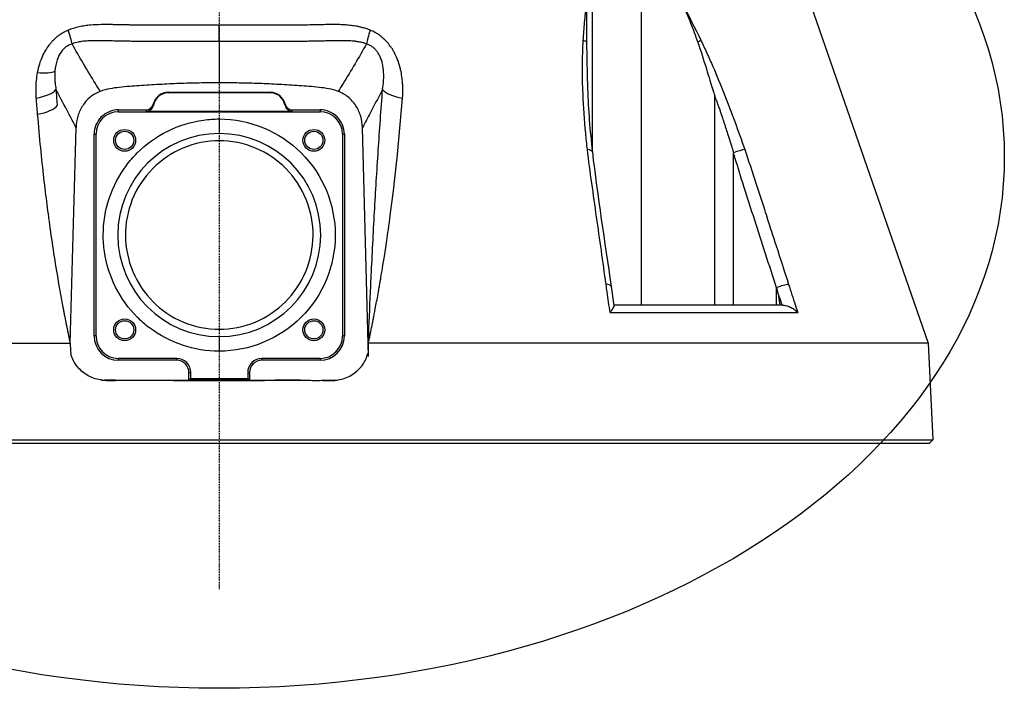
# Model space of a CAD drawing. Header units: millimetres. Extents: x 0 to 5219, y 0 to 2970.
# Tile 64 of 237: x 2766 to 2901, y 707 to 799. Entities that reach past the tile are written whole.
import ezdxf

# ---------------------------------------------------------------- set-up
doc = ezdxf.new("R2010")
doc.units = ezdxf.units.MM
doc.header["$LTSCALE"] = 0.2
doc.linetypes.add('CENTER2', pattern=[1.125, 0.75, -0.125, 0.125, -0.125])
doc.layers.add('02_Center Line', color=1, linetype='CENTER2')
doc.layers.add('12_Before Rev.Num.', color=5, linetype='Continuous')

# ---------------------------------------------------------------- blocks, each defined once
blk = doc.blocks.new('A$C04a8e599')
for p, q in [((77.15, 72.03), (97.38, 13.79)), ((51.26, 40.02), (51.26, 71.39)), ((57.95, 71.39), (57.95, 19)), ((-24.4, 52.94), (-24.4, 52.94)), ((-6.97, 48.23), (0, 48.24)), ((-6.97, 48.16), (-6.97, 48.23)), ((-6.97, 48.16), (0, 48.17)), ((0, 48.24), (6.97, 48.23)), ((0, 48.17), (0, 48.24)), ((0, 48.17), (6.97, 48.16)), ((6.97, 48.23), (6.97, 48.16)), ((68.07, 47.76), (68.1, 47.69)), ((68.07, 19), (68.07, 47.76)), ((-24.1, 45.41), (-24.1, 45.41)), ((-13.85, 45.55), (-13.85, 45.81)), ((-13.85, 45.81), (-10.05, 45.81)), ((-13.85, 45.55), (13.85, 45.55)), ((10.02, 45.6), (-10.02, 45.6)), ((10.05, 45.81), (13.85, 45.81)), ((13.85, 45.81), (13.85, 45.55)), ((-20.47, 13.76), (-19.67, 43.37)), ((0, 44.56), (0, 42.56)), ((20.52, 11.94), (19.67, 43.37)), ((-17.19, 14.77), (-17.19, 42.47)), ((-17.19, 42.47), (-16.93, 42.47)), ((-16.93, 14.77), (-16.93, 42.47)), ((16.93, 42.47), (16.93, 14.77)), ((16.93, 42.47), (17.19, 42.47)), ((17.19, 42.47), (17.19, 14.77)), ((70.65, 19), (70.65, 39.92)), ((51.26, 35.21), (51.26, 35.22)), ((-23.54, 31.62), (-23.54, 31.62)), ((76.56, 21.4), (76.57, 21.36)), ((76.56, 19), (76.56, 21.4)), ((77.45, 19), (54.21, 19)), ((53.7, 17.99), (79.48, 17.99)), ((-97.38, 13.79), (-20.5, 13.79)), ((-16.93, 14.77), (-17.19, 14.77)), ((0, 14.68), (0, 12.68)), ((17.19, 14.77), (16.93, 14.77)), ((97.38, 13.79), (20.5, 13.79)), ((20.52, 11.94), (20.5, 13.79)), ((97.38, 13.79), (98.02, 0.5)), ((-5.83, 11.69), (-13.85, 11.69)), ((-13.85, 11.43), (-13.85, 11.69)), ((-5.83, 11.43), (-13.85, 11.43)), ((-5.83, 11.69), (-5.83, 11.43)), ((13.85, 11.69), (5.83, 11.69)), ((5.83, 11.43), (5.83, 11.69)), ((13.85, 11.43), (5.83, 11.43)), ((13.85, 11.69), (13.85, 11.43)), ((-4.17, 8.71), (-4.17, 9.77)), ((-3.91, 8.88), (-3.91, 9.77)), ((3.91, 9.77), (3.91, 8.88)), ((4.17, 9.77), (4.17, 8.7)), ((-14.25, 8.71), (-15.79, 8.71)), ((-15.79, 8.71), (-15.49, 8.67)), ((-3.91, 8.88), (-4.17, 8.71)), ((0, 8.62), (0, 8.71)), ((4.17, 8.71), (3.91, 8.88)), ((14.35, 8.71), (15.79, 8.71)), ((15.79, 8.71), (15.49, 8.67)), ((-98.02, 0.5), (98.02, 0.5)), ((97.55, 0), (-97.55, 0)), ((58.41, 0), (58.41, 0)), ((58.49, 0), (58.49, 0)), ((79.42, 0), (79.42, 0)), ((97.55, 0), (98.02, 0.5))]:
    blk.add_line(p, q)
for centre, radius in [((-13, 41.62), 1.5), ((-13, 41.62), 1.25), ((13, 41.62), 1.5), ((13, 41.62), 1.25), ((-13, 15.62), 1.5), ((-13, 15.62), 1.25), ((13, 15.62), 1.5), ((13, 15.62), 1.25)]:
    blk.add_circle(centre, radius)
for centre, radius, start, end in [((-6.97, 46.06), 2.17, 90.0923, 166.2338), ((-6.97, 46.06), 2.1, 90.0922, 169.9028), ((6.97, 46.06), 2.17, 13.7668, 89.9077), ((6.97, 46.06), 2.1, 10.0972, 89.9078), ((-13.85, 42.47), 3.34, 89.9996, 180.0003), ((-13.85, 42.47), 3.08, 90, 179.9999), ((13.85, 42.47), 3.34, 359.9997, 90.0004), ((13.85, 42.47), 3.08, 0, 90), ((0, 28.62), 13.94, 90, 270), ((0, 28.62), 13.94, 270, 90), ((-13.85, 14.77), 3.34, 180.0003, 270), ((-13.85, 14.77), 3.08, 180, 270), ((13.85, 14.77), 3.08, 270, 0), ((13.85, 14.77), 3.34, 270, 359.9997), ((-5.83, 9.77), 1.92, 359.9342, 90), ((-5.83, 9.77), 1.66, 359.908, 89.9996), ((5.83, 9.77), 1.92, 90, 180.0658), ((5.83, 9.77), 1.66, 90, 180.092)]:
    blk.add_arc(centre, radius, start, end)
for centre, major_axis, ratio, start_param, end_param in [((0, 58.73), (0, -4), 0.000222, 0.472146, 1.236512), ((-21.7, 58.05), (1.46, -3.72), 0.110315, 0.506734, 1.167727), ((21.7, 58.05), (-1.46, -3.72), 0.110323, 5.115463, 5.776453), ((49.16, 54.86), (1.5, -0.08), 0.426649, 0.53658, 0.986462), ((65.04, 54.87), (1.35, 0.65), 0.052978, 5.226611, 5.67613), ((-26.12, 52.24), (3.93, -0.76), 0.285309, 5.056248, 5.892308), ((-26.28, 48.67), (3.97, 0.35), 0.350821, 4.962938, 5.997345), ((26.28, 48.67), (-3.97, 0.35), 0.350805, 0.285846, 1.320253), ((13.18, 31.42), (34.91, -89.96), 0.59226, 1.515995, 1.522138), ((-26.06, 46.4), (3.92, 0.39), 0.339534, 4.953939, 5.993949), ((-10.05, 46.82), (0.098, -0.997), 0.998609, 6.184907, 7.516076), ((-10.02, 46.61), (-0.159, 0.989), 0.998593, 2.982263, 4.376412), ((1058.58, 757.93), (-1067.4, -711.96), 0.036315, 6.269429, 6.272553), ((-1058.39, 757.68), (1067.21, -711.7), 0.03632, 0.010633, 0.013757), ((10.02, 46.61), (0.159, 0.989), 0.998593, 1.907092, 3.301239), ((10.05, 46.82), (-0.099, -0.997), 0.998609, 5.050379, 6.381578), ((1225.76, 46.15), (-1235.83, 0), 0.052336, 0.005165, 0.00841), ((-1225.76, 46.15), (1235.82, 0), 0.052336, 6.274773, 6.278018), ((49.77, 39.88), (1.49, 0.17), 0.323016, 0, 0.956975), ((71.03, 39.88), (1.42, 0.49), 0.108063, 0.576712, 1.798606), ((52.35, 21.37), (1.49, 0.21), 0.304914, 0, 0.962156), ((77.06, 21.37), (1.43, 0.46), 0.133958, 0.565348, 1.884843), ((799.49, -776.27), (393.52, -3268.22), 0.226921, 4.441019, 4.441434), ((-15.83, 13.21), (4.62, -0.6), 0.965307, 4.740236, 4.846455), ((0, 12.04), (-97.41, 0), 0.035015, 1.411115, 1.42312), ((0, 12.04), (-97.41, 0), 0.035015, 1.716768, 1.730478), ((15.83, 13.21), (-4.62, -0.6), 0.965307, 1.43673, 1.542949)]:
    blk.add_ellipse(centre, major_axis=major_axis, ratio=ratio, start_param=start_param, end_param=end_param)
for points, knots in [([(50.01, 55.35), (50.06, 56.18), (50.13, 57), (50.2, 57.81), (50.28, 58.63), (50.36, 59.44), (50.47, 60.24)], [0.0000001, 0.0000001, 0.0000001, 0.0000001, 0.4998762, 0.4998762, 0.4998762, 1, 1, 1, 1]), ([(50.47, 60.24), (50.45, 59.41), (50.45, 58.55), (50.45, 56.86), (50.45, 55.97), (50.46, 55.12)], [0.0000001, 0.0000001, 0.0000001, 0.0000001, 0.2752078, 0.2752078, 0.5481086, 0.5481086, 0.5481086, 0.5481086]), ([(63.67, 60.24), (64.05, 59.4), (64.42, 58.55), (65.1, 56.86), (65.43, 55.98), (65.73, 55.12)], [-0.5428141, -0.5428141, -0.5428141, -0.5428141, -0.2712743, -0.2712743, -0.0000005, -0.0000005, -0.0000005, -0.0000005]), ([(0, 57.42), (-1.22, 57.42), (-2.42, 57.42), (-3.6, 57.42), (-4.19, 57.42), (-4.78, 57.42), (-5.37, 57.43), (-5.66, 57.43), (-5.95, 57.43), (-6.24, 57.43), (-6.39, 57.43), (-6.53, 57.43), (-6.67, 57.43), (-6.82, 57.43), (-7.02, 57.43), (-7.11, 57.43), (-7.48, 57.43), (-7.87, 57.43), (-8.28, 57.44), (-8.49, 57.44), (-8.7, 57.44), (-8.92, 57.44), (-9.13, 57.44), (-9.4, 57.44), (-9.58, 57.44), (-10.3, 57.44), (-10.99, 57.44), (-11.53, 57.45), (-11.67, 57.45), (-11.8, 57.45), (-11.94, 57.45), (-12.01, 57.45), (-12.08, 57.45), (-12.15, 57.45), (-12.22, 57.45), (-12.24, 57.45), (-12.36, 57.46), (-12.58, 57.46), (-12.76, 57.46), (-12.89, 57.47), (-12.96, 57.47), (-13.01, 57.47), (-13.05, 57.47), (-13.08, 57.47), (-13.09, 57.47), (-13.11, 57.47), (-13.11, 57.47), (-13.11, 57.47), (-13.12, 57.47), (-13.12, 57.47), (-13.12, 57.47), (-13.12, 57.47), (-13.12, 57.47), (-13.13, 57.47), (-13.14, 57.47), (-13.45, 57.48), (-13.76, 57.49), (-14.08, 57.49), (-14.23, 57.5), (-14.39, 57.5), (-14.55, 57.5), (-14.63, 57.51), (-14.71, 57.51), (-14.8, 57.51), (-14.88, 57.51), (-14.92, 57.51), (-15.04, 57.51), (-15.28, 57.51), (-15.5, 57.51), (-15.7, 57.51), (-15.8, 57.51), (-15.89, 57.51), (-15.98, 57.51), (-16.07, 57.51), (-16.12, 57.51), (-16.23, 57.51), (-16.69, 57.5), (-17.18, 57.48), (-17.68, 57.44), (-17.93, 57.42), (-18.21, 57.38), (-18.47, 57.34), (-18.61, 57.32), (-18.74, 57.3), (-18.87, 57.28), (-19, 57.25), (-19.18, 57.22), (-19.27, 57.2), (-19.45, 57.16), (-19.75, 57.08), (-20.03, 56.99), (-20.32, 56.91), (-20.56, 56.82), (-20.75, 56.74)], [0, 0, 0, 0, 0.125, 0.125, 0.125, 0.1875, 0.1875, 0.1875, 0.21875, 0.21875, 0.21875, 0.234375, 0.234375, 0.234375, 0.25, 0.25, 0.25, 0.3125, 0.3125, 0.3125, 0.34375, 0.34375, 0.34375, 0.375, 0.375, 0.375, 0.5, 0.5, 0.5, 0.53125, 0.53125, 0.53125, 0.546875, 0.546875, 0.546875, 0.5625, 0.5625, 0.5625, 0.59375, 0.59375, 0.59375, 0.609375, 0.609375, 0.609375, 0.6171875, 0.6171875, 0.6171875, 0.6196289, 0.6196289, 0.6196289, 0.6220703, 0.6220703, 0.6220703, 0.625, 0.625, 0.625, 0.6875, 0.6875, 0.6875, 0.71875, 0.71875, 0.71875, 0.734375, 0.734375, 0.734375, 0.75, 0.75, 0.75, 0.78125, 0.78125, 0.78125, 0.796875, 0.796875, 0.796875, 0.8125, 0.8125, 0.8125, 0.875, 0.875, 0.875, 0.90625, 0.90625, 0.90625, 0.921875, 0.921875, 0.921875, 0.9375, 0.9375, 0.9375, 0.96875, 0.96875, 0.96875, 0.9999999, 0.9999999, 0.9999999, 0.9999999]), ([(20.75, 56.74), (20.61, 56.79), (20.45, 56.86), (20.28, 56.92), (20.1, 56.98), (19.85, 57.05), (19.7, 57.09), (19.54, 57.13), (19.38, 57.17), (19.22, 57.21), (19.07, 57.24), (18.88, 57.28), (18.75, 57.3), (18.5, 57.34), (18.22, 57.38), (17.93, 57.41), (17.63, 57.44), (17.4, 57.46), (17.13, 57.48), (16.86, 57.49), (16.59, 57.5), (16.33, 57.51), (16.2, 57.51), (16.06, 57.51), (15.91, 57.51), (15.77, 57.51), (15.64, 57.51), (15.45, 57.51), (14.69, 57.51), (13.95, 57.49), (13.3, 57.48), (12.97, 57.47), (12.51, 57.46), (12.12, 57.45), (11.73, 57.45), (11.45, 57.45), (10.99, 57.44), (10.88, 57.44), (10.76, 57.44), (10.63, 57.44), (10.5, 57.44), (10.45, 57.44), (10.36, 57.44), (10.17, 57.44), (9.96, 57.44), (9.71, 57.44), (9.46, 57.44), (9.15, 57.44), (8.89, 57.44), (8.64, 57.44), (8.38, 57.44), (8.11, 57.43), (7.84, 57.43), (7.57, 57.43), (7.29, 57.43), (7.01, 57.43), (6.63, 57.43), (6.28, 57.43), (5.59, 57.43), (4.9, 57.42), (4.2, 57.42), (2.81, 57.42), (1.41, 57.42), (0, 57.42)], [0.0000001, 0.0000001, 0.0000001, 0.0000001, 0.03125, 0.03125, 0.03125, 0.0625, 0.0625, 0.0625, 0.09375, 0.09375, 0.09375, 0.125, 0.125, 0.125, 0.1875, 0.1875, 0.1875, 0.25, 0.25, 0.25, 0.3125, 0.3125, 0.3125, 0.34375, 0.34375, 0.34375, 0.375, 0.375, 0.375, 0.5, 0.5, 0.5, 0.5625, 0.5625, 0.5625, 0.625, 0.625, 0.625, 0.640625, 0.640625, 0.640625, 0.65625, 0.65625, 0.65625, 0.6875, 0.6875, 0.6875, 0.71875, 0.71875, 0.71875, 0.75, 0.75, 0.75, 0.78125, 0.78125, 0.78125, 0.8125, 0.8125, 0.8125, 0.875, 0.875, 0.875, 0.9999932, 0.9999932, 0.9999932, 0.9999932]), ([(-20.75, 56.74), (-20.82, 56.71), (-20.88, 56.68), (-20.95, 56.65), (-21.18, 56.55), (-21.41, 56.43), (-21.63, 56.3), (-21.84, 56.16), (-22.05, 56.02), (-22.25, 55.87), (-22.45, 55.71), (-22.64, 55.54), (-22.82, 55.35), (-22.88, 55.3), (-22.93, 55.24), (-22.99, 55.18), (-23.09, 55.07), (-23.18, 54.96), (-23.28, 54.84), (-23.31, 54.81), (-23.34, 54.77), (-23.36, 54.74), (-23.54, 54.51), (-23.71, 54.26), (-23.87, 53.99), (-24.04, 53.72), (-24.19, 53.43), (-24.33, 53.11), (-24.47, 52.79), (-24.61, 52.44), (-24.72, 52.07), (-24.83, 51.71), (-24.92, 51.34), (-25, 50.93)], [0, 0, 0, 0, 0.033073, 0.033073, 0.033073, 0.156472, 0.156472, 0.156472, 0.278858, 0.278858, 0.278858, 0.399242, 0.399242, 0.399242, 0.434783, 0.434783, 0.434783, 0.5, 0.5, 0.5, 0.518952, 0.518952, 0.518952, 0.640378, 0.640378, 0.640378, 0.763037, 0.763037, 0.763037, 0.88506, 0.88506, 0.88506, 1, 1, 1, 1]), ([(25.18, 47.41), (25.22, 47.93), (25.23, 48.46), (25.21, 48.97), (25.21, 49.15), (25.2, 49.34), (25.19, 49.51), (25.16, 49.81), (25.13, 50.09), (25.09, 50.36), (25.05, 50.69), (24.99, 51), (24.92, 51.31), (24.9, 51.41), (24.88, 51.5), (24.85, 51.6), (24.75, 51.99), (24.64, 52.35), (24.51, 52.68), (24.49, 52.73), (24.48, 52.77), (24.46, 52.81), (24.35, 53.09), (24.22, 53.37), (24.09, 53.62), (24.01, 53.76), (23.93, 53.9), (23.85, 54.03), (23.78, 54.15), (23.7, 54.28), (23.61, 54.4), (23.45, 54.63), (23.28, 54.85), (23.11, 55.05), (22.93, 55.25), (22.75, 55.43), (22.58, 55.58), (22.53, 55.63), (22.49, 55.67), (22.44, 55.7), (22.31, 55.82), (22.16, 55.93), (22.02, 56.04), (21.83, 56.17), (21.62, 56.3), (21.41, 56.42), (21.2, 56.54), (20.98, 56.64), (20.75, 56.74)], [0, 0, 0, 0, 0.09179, 0.09179, 0.09179, 0.125, 0.125, 0.125, 0.181591, 0.181591, 0.181591, 0.25, 0.25, 0.25, 0.272392, 0.272392, 0.272392, 0.363517, 0.363517, 0.363517, 0.375, 0.375, 0.375, 0.453423, 0.453423, 0.453423, 0.5, 0.5, 0.5, 0.547785, 0.547785, 0.547785, 0.63799, 0.63799, 0.63799, 0.726937, 0.726937, 0.726937, 0.75, 0.75, 0.75, 0.81881, 0.81881, 0.81881, 0.908727, 0.908727, 0.908727, 1, 1, 1, 1]), ([(-20.23, 54.87), (-20.53, 54.77), (-20.81, 54.63), (-21.06, 54.44), (-21.31, 54.25), (-21.52, 54.05), (-21.74, 53.74), (-21.95, 53.44), (-22.12, 53.12), (-22.27, 52.67), (-22.43, 52.22), (-22.53, 51.69), (-22.57, 51.11)], [0, 0, 0, 0, 0.25, 0.25, 0.25, 0.5, 0.5, 0.5, 0.75, 0.75, 0.75, 1, 1, 1, 1]), ([(0, 55.17), (-0.19, 55.17), (-0.39, 55.17), (-0.58, 55.17), (-1.11, 55.17), (-1.64, 55.17), (-2.18, 55.17), (-2.65, 55.17), (-3.13, 55.17), (-3.61, 55.17), (-3.62, 55.17), (-3.62, 55.17), (-3.63, 55.17), (-4.07, 55.17), (-4.51, 55.18), (-4.95, 55.18), (-5.12, 55.18), (-5.28, 55.18), (-5.44, 55.18), (-5.68, 55.18), (-5.93, 55.18), (-6.17, 55.18), (-6.23, 55.18), (-6.3, 55.18), (-6.36, 55.18), (-6.52, 55.18), (-6.67, 55.18), (-6.82, 55.18), (-6.98, 55.19), (-7.18, 55.19), (-7.29, 55.19), (-7.61, 55.19), (-7.96, 55.19), (-8.29, 55.19), (-8.61, 55.19), (-8.93, 55.2), (-9.22, 55.2), (-9.41, 55.2), (-9.59, 55.2), (-9.76, 55.2), (-9.86, 55.2), (-9.97, 55.2), (-10.07, 55.2), (-10.33, 55.2), (-10.6, 55.2), (-10.86, 55.21), (-11.1, 55.21), (-11.35, 55.21), (-11.58, 55.21), (-11.66, 55.21), (-11.74, 55.21), (-11.83, 55.21), (-11.97, 55.21), (-12.11, 55.21), (-12.25, 55.22), (-12.42, 55.22), (-12.58, 55.22), (-12.74, 55.22), (-12.79, 55.22), (-12.83, 55.22), (-12.88, 55.22), (-12.97, 55.23), (-13.06, 55.23), (-13.15, 55.23), (-13.27, 55.23), (-13.36, 55.23), (-13.49, 55.24), (-13.5, 55.24), (-13.51, 55.24), (-13.52, 55.24), (-13.72, 55.24), (-13.93, 55.25), (-14.15, 55.25), (-14.25, 55.26), (-14.34, 55.26), (-14.44, 55.26), (-14.58, 55.26), (-14.73, 55.27), (-14.87, 55.27), (-14.89, 55.27), (-14.91, 55.27), (-14.92, 55.27), (-15.09, 55.28), (-15.21, 55.28), (-15.42, 55.29), (-15.5, 55.29), (-15.58, 55.29), (-15.65, 55.29), (-15.97, 55.3), (-16.26, 55.3), (-16.52, 55.3), (-16.53, 55.3), (-16.54, 55.3), (-16.56, 55.3), (-16.72, 55.3), (-16.91, 55.3), (-17.12, 55.3), (-17.23, 55.3), (-17.34, 55.3), (-17.46, 55.29), (-17.58, 55.29), (-17.67, 55.29), (-17.84, 55.28), (-18.01, 55.27), (-18.15, 55.26), (-18.26, 55.25), (-18.31, 55.25), (-18.36, 55.25), (-18.4, 55.24), (-18.42, 55.24), (-18.43, 55.24), (-18.44, 55.24), (-18.45, 55.24), (-18.46, 55.24), (-18.49, 55.23), (-18.73, 55.21), (-18.91, 55.19), (-19.12, 55.15), (-19.21, 55.14), (-19.29, 55.12), (-19.37, 55.11), (-19.67, 55.04), (-19.94, 54.97), (-20.18, 54.89), (-20.2, 54.88), (-20.21, 54.88), (-20.23, 54.87)], [0.0000168, 0.0000168, 0.0000168, 0.0000168, 0.0203023, 0.0203023, 0.0203023, 0.0754814, 0.0754814, 0.0754814, 0.125, 0.125, 0.125, 0.1255, 0.1255, 0.1255, 0.170881, 0.170881, 0.170881, 0.1875, 0.1875, 0.1875, 0.2121861, 0.2121861, 0.2121861, 0.21875, 0.21875, 0.21875, 0.234375, 0.234375, 0.234375, 0.25, 0.25, 0.25, 0.2982721, 0.2982721, 0.2982721, 0.3445301, 0.3445301, 0.3445301, 0.375, 0.375, 0.375, 0.3939691, 0.3939691, 0.3939691, 0.4409288, 0.4409288, 0.4409288, 0.4846804, 0.4846804, 0.4846804, 0.5, 0.5, 0.5, 0.5276863, 0.5276863, 0.5276863, 0.5625, 0.5625, 0.5625, 0.5728198, 0.5728198, 0.5728198, 0.59375, 0.59375, 0.59375, 0.6233696, 0.6233696, 0.6233696, 0.625, 0.625, 0.625, 0.6683553, 0.6683553, 0.6683553, 0.6875, 0.6875, 0.6875, 0.7155288, 0.7155288, 0.7155288, 0.71875, 0.71875, 0.71875, 0.75, 0.75, 0.75, 0.7616806, 0.7616806, 0.7616806, 0.8097504, 0.8097504, 0.8097504, 0.8125, 0.8125, 0.8125, 0.84375, 0.84375, 0.84375, 0.859375, 0.859375, 0.859375, 0.875, 0.875, 0.875, 0.890625, 0.890625, 0.890625, 0.8984375, 0.8984375, 0.8984375, 0.9023437, 0.9023437, 0.9023437, 0.90625, 0.90625, 0.90625, 0.9375, 0.9375, 0.9375, 0.9500091, 0.9500091, 0.9500091, 0.9971279, 0.9971279, 0.9971279, 0.9999997, 0.9999997, 0.9999997, 0.9999997]), ([(-16.34, 48.34), (-16.57, 48.7), (-16.79, 49.06), (-17.02, 49.42), (-18.13, 51.22), (-19.19, 53.03), (-20.23, 54.87)], [0, 0, 0, 0, 0.1670722, 0.1670722, 0.1670722, 0.9999999, 0.9999999, 0.9999999, 0.9999999]), ([(20.23, 54.87), (20.11, 54.91), (19.99, 54.95), (19.86, 54.99), (19.84, 54.99), (19.82, 55), (19.79, 55.01), (19.68, 55.04), (19.54, 55.07), (19.45, 55.09), (19.36, 55.11), (19.28, 55.12), (19.19, 55.14), (19.16, 55.14), (19.13, 55.15), (19.1, 55.15), (19.04, 55.16), (18.98, 55.17), (18.92, 55.18), (18.85, 55.19), (18.76, 55.2), (18.72, 55.21), (18.69, 55.21), (18.65, 55.22), (18.62, 55.22), (18.48, 55.24), (18.31, 55.25), (18.08, 55.27), (18.06, 55.27), (18.05, 55.27), (18.04, 55.27), (17.88, 55.28), (17.74, 55.29), (17.63, 55.29), (17.6, 55.29), (17.57, 55.29), (17.54, 55.29), (17.52, 55.29), (17.5, 55.29), (17.48, 55.29), (17.44, 55.3), (17.43, 55.3), (17.37, 55.3), (17.23, 55.3), (17.11, 55.3), (16.99, 55.3), (16.8, 55.3), (16.61, 55.3), (16.39, 55.3), (16.22, 55.3), (16.04, 55.3), (15.82, 55.29), (15.78, 55.29), (15.74, 55.29), (15.7, 55.29), (15.44, 55.29), (15.2, 55.28), (14.91, 55.27), (14.88, 55.27), (14.84, 55.27), (14.81, 55.27), (14.54, 55.26), (14.27, 55.26), (14.01, 55.25), (13.9, 55.25), (13.79, 55.24), (13.67, 55.24), (13.47, 55.24), (13.26, 55.23), (13.03, 55.23), (12.84, 55.22), (12.64, 55.22), (12.44, 55.22), (12.31, 55.22), (12.18, 55.21), (12.06, 55.21), (11.97, 55.21), (11.89, 55.21), (11.81, 55.21), (11.6, 55.21), (11.45, 55.21), (11.2, 55.21), (11.15, 55.21), (11.11, 55.21), (11.06, 55.21), (10.69, 55.2), (10.34, 55.2), (9.99, 55.2), (9.9, 55.2), (9.81, 55.2), (9.72, 55.2), (9.48, 55.2), (9.25, 55.2), (9.01, 55.2), (8.94, 55.2), (8.86, 55.2), (8.79, 55.2), (8.75, 55.2), (8.71, 55.19), (8.66, 55.19), (8.55, 55.19), (8.47, 55.19), (8.32, 55.19), (8.03, 55.19), (7.75, 55.19), (7.47, 55.19), (7, 55.19), (6.53, 55.18), (6.02, 55.18), (5.56, 55.18), (5.07, 55.18), (4.52, 55.18), (4.48, 55.18), (4.45, 55.18), (4.42, 55.18), (3.83, 55.17), (3.24, 55.17), (2.66, 55.17), (2.02, 55.17), (1.38, 55.17), (0.74, 55.17), (0.49, 55.17), (0.25, 55.17), (0, 55.17)], [0, 0, 0, 0, 0.03125, 0.03125, 0.03125, 0.036027, 0.036027, 0.036027, 0.0625, 0.0625, 0.0625, 0.086658, 0.086658, 0.086658, 0.09375, 0.09375, 0.09375, 0.109375, 0.109375, 0.109375, 0.125, 0.125, 0.125, 0.137204, 0.137204, 0.137204, 0.18478, 0.18478, 0.18478, 0.1875, 0.1875, 0.1875, 0.21875, 0.21875, 0.21875, 0.227351, 0.227351, 0.227351, 0.234375, 0.234375, 0.234375, 0.25, 0.25, 0.25, 0.282133, 0.282133, 0.282133, 0.334899, 0.334899, 0.334899, 0.375, 0.375, 0.375, 0.382242, 0.382242, 0.382242, 0.431868, 0.431868, 0.431868, 0.4375, 0.4375, 0.4375, 0.481032, 0.481032, 0.481032, 0.5, 0.5, 0.5, 0.533621, 0.533621, 0.533621, 0.5625, 0.5625, 0.5625, 0.581555, 0.581555, 0.581555, 0.59375, 0.59375, 0.59375, 0.625, 0.625, 0.625, 0.630987, 0.630987, 0.630987, 0.676219, 0.676219, 0.676219, 0.6875, 0.6875, 0.6875, 0.71875, 0.71875, 0.71875, 0.728641, 0.728641, 0.728641, 0.734375, 0.734375, 0.734375, 0.75, 0.75, 0.75, 0.779832, 0.779832, 0.779832, 0.829893, 0.829893, 0.829893, 0.875, 0.875, 0.875, 0.877676, 0.877676, 0.877676, 0.926092, 0.926092, 0.926092, 0.979283, 0.979283, 0.979283, 1, 1, 1, 1]), ([(0, 55.17), (0, 54.98), (0, 54.45), (0, 53.58), (0, 52.56), (0, 51.55), (0, 50.53), (0, 49.86), (0, 49.52)], [0, 0, 0, 0, 0.101568, 0.28125, 0.460931, 0.640613, 0.820295, 1, 1, 1, 1]), ([(20.23, 54.87), (19.19, 53.03), (18.13, 51.22), (17.02, 49.42), (16.79, 49.06), (16.57, 48.7), (16.34, 48.34)], [0, 0, 0, 0, 0.832928, 0.832928, 0.832928, 1, 1, 1, 1]), ([(22.44, 48.61), (22.5, 49.03), (22.54, 49.39), (22.57, 49.73), (22.58, 49.86), (22.58, 49.99), (22.59, 50.11), (22.6, 50.32), (22.6, 50.52), (22.59, 50.71), (22.59, 50.95), (22.57, 51.17), (22.55, 51.37), (22.54, 51.44), (22.53, 51.51), (22.52, 51.57), (22.49, 51.84), (22.44, 52.09), (22.38, 52.31), (22.37, 52.34), (22.36, 52.37), (22.36, 52.4), (22.3, 52.58), (22.24, 52.77), (22.17, 52.94), (22.13, 53.04), (22.09, 53.13), (22.05, 53.21), (22.01, 53.3), (21.96, 53.38), (21.92, 53.46), (21.83, 53.61), (21.74, 53.74), (21.64, 53.87), (21.54, 53.99), (21.44, 54.11), (21.33, 54.21), (21.23, 54.31), (21.11, 54.4), (21, 54.48), (20.88, 54.56), (20.76, 54.64), (20.63, 54.7), (20.5, 54.77), (20.37, 54.82), (20.23, 54.87)], [0, 0, 0, 0, 0.0904902, 0.0904902, 0.0904902, 0.125, 0.125, 0.125, 0.1815519, 0.1815519, 0.1815519, 0.25, 0.25, 0.25, 0.2729557, 0.2729557, 0.2729557, 0.3633256, 0.3633256, 0.3633256, 0.375, 0.375, 0.375, 0.4534189, 0.4534189, 0.4534189, 0.5, 0.5, 0.5, 0.5492358, 0.5492358, 0.5492358, 0.6431368, 0.6431368, 0.6431368, 0.7324656, 0.7324656, 0.7324656, 0.8198974, 0.8198974, 0.8198974, 0.908249, 0.908249, 0.908249, 0.9999978, 0.9999978, 0.9999978, 0.9999978]), ([(50.35, 42.62), (50.18, 44.41), (50.05, 46.2), (49.98, 47.98), (49.92, 49.24), (49.89, 50.5), (49.9, 51.74), (49.9, 52.36), (49.91, 52.98), (49.93, 53.6), (49.95, 54.19), (49.98, 54.77), (50.01, 55.35)], [0.1474984, 0.1474984, 0.1474984, 0.1474984, 0.5029061, 0.5029061, 0.5029061, 0.7545439, 0.7545439, 0.7545439, 0.880419, 0.880419, 0.880419, 1, 1, 1, 1]), ([(50.46, 55.12), (50.48, 53.93), (50.5, 52.67), (50.55, 50.32), (50.58, 49.38), (50.6, 48.68), (50.6, 48.67), (50.6, 48.67)], [0.0000034, 0.0000034, 0.0000034, 0.0000034, 0.3784633, 0.3784633, 0.7287578, 0.7287578, 0.7301554, 0.7301554, 0.7301554, 0.7301554]), ([(65.73, 55.12), (66.15, 53.93), (66.55, 52.67), (67.28, 50.32), (67.55, 49.38), (67.83, 48.5), (67.89, 48.31), (67.99, 48.01), (68.03, 47.89), (68.07, 47.76)], [-0.564167, -0.564167, -0.564167, -0.564167, -0.3214401, -0.3214401, -0.0963924, -0.0963924, -0.0393276, -0.0393276, 0, 0, 0, 0]), ([(66.17, 55.36), (66.45, 54.78), (66.72, 54.19), (66.99, 53.6), (67.27, 52.99), (67.55, 52.37), (67.82, 51.75), (68.36, 50.5), (68.87, 49.25), (69.37, 47.99), (70.38, 45.47), (71.31, 42.93), (72.19, 40.38)], [0, 0, 0, 0, 0.1198764, 0.1198764, 0.1198764, 0.2457207, 0.2457207, 0.2457207, 0.4972901, 0.4972901, 0.4972901, 1, 1, 1, 1]), ([(-25, 50.93), (-25.07, 50.58), (-25.12, 50.22), (-25.16, 49.85), (-25.19, 49.47), (-25.21, 49.09), (-25.22, 48.68), (-25.22, 48.28), (-25.21, 47.85), (-25.18, 47.41)], [0.0000089, 0.0000089, 0.0000089, 0.0000089, 0.3333333, 0.3333333, 0.3333333, 0.6666667, 0.6666667, 0.6666667, 1, 1, 1, 1]), ([(-22.57, 51.11), (-22.59, 50.88), (-22.6, 50.61), (-22.59, 50.35), (-22.59, 50.22), (-22.59, 50.08), (-22.58, 49.95), (-22.58, 49.81), (-22.57, 49.67), (-22.55, 49.52), (-22.53, 49.25), (-22.49, 48.94), (-22.44, 48.61)], [0, 0, 0, 0, 0.328885, 0.328885, 0.328885, 0.5, 0.5, 0.5, 0.673833, 0.673833, 0.673833, 1, 1, 1, 1]), ([(0, 49.52), (-0.92, 49.52), (-1.83, 49.51), (-2.75, 49.49), (-3.67, 49.48), (-4.58, 49.45), (-5.5, 49.42), (-6.4, 49.38), (-7.3, 49.34), (-8.2, 49.29), (-8.22, 49.29), (-8.23, 49.29), (-8.25, 49.29), (-9.16, 49.23), (-10.08, 49.17), (-10.99, 49.11), (-11.43, 49.08), (-11.86, 49.06), (-12.29, 49.02), (-12.78, 48.99), (-13.25, 48.95), (-13.73, 48.89), (-14.61, 48.8), (-15.49, 48.66), (-16.34, 48.34)], [0, 0, 0, 0, 0.167585, 0.167585, 0.167585, 0.335224, 0.335224, 0.335224, 0.5, 0.5, 0.5, 0.502873, 0.502873, 0.502873, 0.670529, 0.670529, 0.670529, 0.75, 0.75, 0.75, 0.838181, 0.838181, 0.838181, 1, 1, 1, 1]), ([(16.34, 48.34), (15.49, 48.66), (14.61, 48.8), (13.73, 48.89), (13.26, 48.95), (12.78, 48.99), (12.31, 49.02), (11.87, 49.05), (11.43, 49.08), (10.99, 49.11), (10.08, 49.17), (9.16, 49.23), (8.25, 49.29), (8.24, 49.29), (8.22, 49.29), (8.21, 49.29), (7.31, 49.34), (6.4, 49.38), (5.5, 49.42), (4.58, 49.45), (3.67, 49.48), (2.75, 49.49), (1.83, 49.51), (0.92, 49.52), (0, 49.52)], [0, 0, 0, 0, 0.162722, 0.162722, 0.162722, 0.25, 0.25, 0.25, 0.330133, 0.330133, 0.330133, 0.4976, 0.4976, 0.4976, 0.5, 0.5, 0.5, 0.665096, 0.665096, 0.665096, 0.832572, 0.832572, 0.832572, 1, 1, 1, 1]), ([(-25.18, 47.41), (-25.16, 47.17), (-25.14, 46.93), (-25.12, 46.68), (-25.1, 46.44), (-25.08, 46.19), (-25.06, 45.95), (-25.04, 45.7), (-25.02, 45.45), (-25, 45.2)], [0, 0, 0, 0, 0.3333333, 0.3333333, 0.3333333, 0.6666667, 0.6666667, 0.6666667, 1, 1, 1, 1]), ([(-19.67, 43.37), (-20.04, 44.07), (-20.4, 44.76), (-20.76, 45.43), (-21.28, 46.42), (-21.79, 47.38), (-22.28, 48.32), (-22.33, 48.42), (-22.39, 48.52), (-22.44, 48.61)], [0, 0, 0, 0, 0.3806895, 0.3806895, 0.3806895, 0.9413102, 0.9413102, 0.9413102, 1, 1, 1, 1]), ([(-16.34, 48.34), (-16.83, 48.16), (-17.28, 47.91), (-18.11, 47.24), (-18.47, 46.84), (-19.06, 45.93), (-19.28, 45.44), (-19.58, 44.42), (-19.66, 43.9), (-19.67, 43.37)], [-0.6378238, -0.6378238, -0.6378238, -0.6378238, -0.4817031, -0.4817031, -0.3188172, -0.3188172, -0.1578884, -0.1578884, -0.000001, -0.000001, -0.000001, -0.000001]), ([(19.67, 43.37), (19.66, 43.9), (19.58, 44.42), (19.28, 45.44), (19.06, 45.93), (18.48, 46.83), (18.11, 47.24), (17.28, 47.91), (16.83, 48.16), (16.34, 48.34)], [-0.636574, -0.636574, -0.636574, -0.636574, -0.4794173, -0.4794173, -0.319228, -0.319228, -0.1562272, -0.1562272, -0.000001, -0.000001, -0.000001, -0.000001]), ([(22.44, 48.61), (22.39, 48.52), (22.33, 48.42), (22.28, 48.32), (21.79, 47.38), (21.28, 46.42), (20.76, 45.43), (20.4, 44.76), (20.04, 44.07), (19.67, 43.37)], [0, 0, 0, 0, 0.0586885, 0.0586885, 0.0586885, 0.6192986, 0.6192986, 0.6192986, 1, 1, 1, 1]), ([(20.49, 13.82), (20.5, 13.88), (20.5, 13.93), (20.5, 13.98), (20.5, 14.09), (20.51, 14.2), (20.51, 14.32), (20.52, 14.56), (20.53, 14.8), (20.54, 15.05), (20.62, 17.24), (20.71, 19.43), (20.81, 21.61), (20.83, 22.09), (20.86, 22.56), (20.88, 23.04), (21.02, 25.95), (21.17, 28.85), (21.33, 31.75), (21.49, 34.59), (21.66, 37.43), (21.85, 40.26), (22.03, 43.05), (22.23, 45.83), (22.44, 48.61)], [0.0002537, 0.0002537, 0.0002537, 0.0002537, 0.0045055, 0.0045055, 0.0045055, 0.0139461, 0.0139461, 0.0139461, 0.0348205, 0.0348205, 0.0348205, 0.2223983, 0.2223983, 0.2223983, 0.263146, 0.263146, 0.263146, 0.5131765, 0.5131765, 0.5131765, 0.7582424, 0.7582424, 0.7582424, 1, 1, 1, 1]), ([(20.49, 13.81), (20.53, 13.96), (20.58, 14.22), (20.61, 14.36), (20.63, 14.43), (20.65, 14.51), (20.67, 14.61), (20.69, 14.72), (20.72, 14.85), (20.73, 14.92), (20.76, 15.05), (20.79, 15.21), (20.83, 15.41), (20.85, 15.51), (20.87, 15.61), (20.89, 15.72), (20.92, 15.84), (20.94, 15.97), (20.96, 16.04), (21.01, 16.3), (21.07, 16.62), (21.15, 17), (21.18, 17.19), (21.22, 17.39), (21.27, 17.61), (21.31, 17.83), (21.36, 18.12), (21.39, 18.28), (21.51, 18.89), (21.64, 19.56), (21.77, 20.29), (21.84, 20.65), (21.91, 21.03), (21.98, 21.43), (22.01, 21.62), (22.05, 21.82), (22.08, 22.03), (22.1, 22.13), (22.12, 22.23), (22.13, 22.34), (22.15, 22.44), (22.18, 22.57), (22.18, 22.6), (22.27, 23.12), (22.43, 24.07), (22.65, 25.47), (22.76, 26.16), (22.88, 26.97), (23.02, 27.89), (23.09, 28.35), (23.16, 28.83), (23.23, 29.35), (23.27, 29.61), (23.3, 29.87), (23.34, 30.14), (23.36, 30.28), (23.38, 30.41), (23.4, 30.55), (23.42, 30.69), (23.44, 30.87), (23.45, 30.95), (24.18, 36.41), (24.75, 41.9), (25.18, 47.41)], [0.000041, 0.000041, 0.000041, 0.000041, 0.015625, 0.015625, 0.015625, 0.0234375, 0.0234375, 0.0234375, 0.03125, 0.03125, 0.03125, 0.046875, 0.046875, 0.046875, 0.0546875, 0.0546875, 0.0546875, 0.0625, 0.0625, 0.0625, 0.09375, 0.09375, 0.09375, 0.109375, 0.109375, 0.109375, 0.125, 0.125, 0.125, 0.1875, 0.1875, 0.1875, 0.21875, 0.21875, 0.21875, 0.234375, 0.234375, 0.234375, 0.2421875, 0.2421875, 0.2421875, 0.25, 0.25, 0.25, 0.375, 0.375, 0.375, 0.4375, 0.4375, 0.4375, 0.46875, 0.46875, 0.46875, 0.484375, 0.484375, 0.484375, 0.4921875, 0.4921875, 0.4921875, 0.5, 0.5, 0.5, 1, 1, 1, 1]), ([(68.3, 47.13), (68.33, 47.03), (68.38, 46.9), (68.43, 46.75), (68.48, 46.6), (68.53, 46.46), (68.61, 46.24), (68.69, 46.01), (68.75, 45.83), (68.8, 45.68), (68.83, 45.6), (68.85, 45.54), (68.87, 45.48), (68.89, 45.42), (68.89, 45.42), (68.92, 45.34), (69.02, 45.02), (69.13, 44.72), (69.23, 44.42), (69.28, 44.27), (69.33, 44.12), (69.37, 43.97), (69.42, 43.83), (69.48, 43.65), (69.52, 43.54), (69.59, 43.32), (69.67, 43.05), (69.77, 42.75), (69.87, 42.45), (69.96, 42.15), (70.09, 41.73), (70.36, 40.9), (70.54, 40.3), (70.65, 39.92)], [0.0000001, 0.0000001, 0.0000001, 0.0000001, 0.0625, 0.0625, 0.0625, 0.125, 0.125, 0.125, 0.1875, 0.1875, 0.1875, 0.21875, 0.21875, 0.21875, 0.25, 0.25, 0.25, 0.375, 0.375, 0.375, 0.4375, 0.4375, 0.4375, 0.5, 0.5, 0.5, 0.625, 0.625, 0.625, 0.75, 0.75, 0.75, 1, 1, 1, 1]), ([(-25, 45.2), (-24.73, 41.98), (-24.43, 39.07), (-24.14, 36.46), (-23.99, 35.16), (-23.84, 33.94), (-23.69, 32.79), (-23.62, 32.21), (-23.54, 31.66), (-23.47, 31.12), (-23.43, 30.85), (-23.4, 30.59), (-23.36, 30.33), (-23.35, 30.2), (-23.33, 30.08), (-23.31, 29.95), (-23.29, 29.82), (-23.28, 29.74), (-23.26, 29.57), (-22.89, 26.94), (-22.49, 24.37), (-22.03, 21.71), (-21.91, 21.05), (-21.79, 20.38), (-21.67, 19.72), (-21.61, 19.39), (-21.54, 19.06), (-21.48, 18.73), (-21.45, 18.56), (-21.42, 18.4), (-21.39, 18.23), (-21.37, 18.15), (-21.36, 18.07), (-21.34, 17.98), (-21.32, 17.9), (-21.31, 17.84), (-21.29, 17.73), (-21.21, 17.3), (-21.13, 16.91), (-21.06, 16.58), (-21.03, 16.41), (-21, 16.26), (-20.97, 16.12), (-20.96, 16.05), (-20.94, 15.98), (-20.93, 15.92), (-20.93, 15.89), (-20.92, 15.86), (-20.91, 15.83), (-20.91, 15.8), (-20.91, 15.79), (-20.9, 15.74), (-20.85, 15.52), (-20.81, 15.32), (-20.78, 15.16), (-20.76, 15.07), (-20.74, 15), (-20.73, 14.93), (-20.72, 14.89), (-20.72, 14.86), (-20.71, 14.83), (-20.7, 14.8), (-20.7, 14.8), (-20.69, 14.74), (-20.67, 14.63), (-20.65, 14.54), (-20.63, 14.45), (-20.62, 14.41), (-20.62, 14.37), (-20.61, 14.34), (-20.6, 14.3), (-20.6, 14.3), (-20.59, 14.24), (-20.56, 14.13), (-20.56, 14.1), (-20.53, 14), (-20.52, 13.92), (-20.5, 13.86), (-20.49, 13.78)], [0.0000016, 0.0000016, 0.0000016, 0.0000016, 0.25, 0.25, 0.25, 0.375, 0.375, 0.375, 0.4375, 0.4375, 0.4375, 0.46875, 0.46875, 0.46875, 0.484375, 0.484375, 0.484375, 0.5, 0.5, 0.5, 0.75, 0.75, 0.75, 0.8125, 0.8125, 0.8125, 0.84375, 0.84375, 0.84375, 0.859375, 0.859375, 0.859375, 0.8671875, 0.8671875, 0.8671875, 0.875, 0.875, 0.875, 0.90625, 0.90625, 0.90625, 0.921875, 0.921875, 0.921875, 0.9296875, 0.9296875, 0.9296875, 0.9335938, 0.9335938, 0.9335938, 0.9375, 0.9375, 0.9375, 0.953125, 0.953125, 0.953125, 0.9609375, 0.9609375, 0.9609375, 0.9648438, 0.9648438, 0.9648438, 0.96875, 0.96875, 0.96875, 0.9765625, 0.9765625, 0.9765625, 0.9804688, 0.9804688, 0.9804688, 0.984375, 0.984375, 0.984375, 0.9921875, 0.9921875, 0.9921875, 0.9978296, 0.9978296, 0.9978296, 0.9978296]), ([(0, 12.68), (-3.44, 12.68), (-6.83, 13.83), (-9.58, 15.88), (-10.18, 16.33), (-10.74, 16.82), (-11.27, 17.35), (-13.69, 19.77), (-15.28, 22.97), (-15.77, 26.35), (-15.88, 27.1), (-15.94, 27.86), (-15.94, 28.62), (-15.94, 32.05), (-14.8, 35.43), (-12.76, 38.17), (-12.31, 38.78), (-11.81, 39.36), (-11.27, 39.89), (-8.83, 42.34), (-5.58, 43.93), (-2.16, 44.41), (-1.45, 44.51), (-0.73, 44.56), (0, 44.56)], [0, 0, 0, 0, 0.2052884, 0.2052884, 0.2052884, 0.25, 0.25, 0.25, 0.4545474, 0.4545474, 0.4545474, 0.5, 0.5, 0.5, 0.7045474, 0.7045474, 0.7045474, 0.75, 0.75, 0.75, 0.956713, 0.956713, 0.956713, 1, 1, 1, 1]), ([(0, 44.56), (4.19, 44.56), (8.31, 42.85), (14.23, 36.94), (15.94, 32.81), (15.94, 24.44), (14.23, 20.31), (8.31, 14.39), (4.19, 12.68), (0, 12.68)], [0, 0, 0, 0, 0.25, 0.25, 0.5, 0.5, 0.75, 0.75, 1, 1, 1, 1]), ([(0, 41.57), (1.64, 41.57), (3.39, 41.24), (6.59, 39.89), (8.04, 38.88), (10.31, 36.57), (11.3, 35.11), (12.59, 31.9), (12.91, 30.16), (12.88, 26.91), (12.54, 25.19), (11.22, 22.04), (10.23, 20.6), (7.96, 18.33), (6.52, 17.34), (3.35, 16.02), (1.62, 15.7), (-1.62, 15.7), (-3.35, 16.02), (-6.52, 17.34), (-7.96, 18.33), (-10.23, 20.6), (-11.22, 22.04), (-12.54, 25.19), (-12.88, 26.91), (-12.89, 28.52), (-12.91, 30.16), (-12.59, 31.9), (-11.3, 35.11), (-10.31, 36.57), (-8.04, 38.88), (-6.59, 39.89), (-3.39, 41.24), (-1.64, 41.57), (0, 41.57)], [-5.852755, -5.852755, -5.852755, -5.852755, -5.359397, -5.359397, -4.86604, -4.86604, -4.37359, -4.37359, -3.881139, -3.881139, -3.397324, -3.397324, -2.913508, -2.913508, -2.427039, -2.427039, -1.940569, -1.940569, -1.4541, -1.4541, -0.967631, -0.967631, -0.483815, -0.483815, 0, 0, 0, 0.492451, 0.492451, 0.984901, 0.984901, 1.478259, 1.478259, 1.971616, 1.971616, 1.971616, 1.971616]), ([(53.15, 21.86), (52.71, 24.95), (52.28, 28.03), (51.84, 31.12), (51.62, 32.66), (51.4, 34.21), (51.19, 35.75), (50.97, 37.29), (50.76, 38.84), (50.58, 40.38)], [0, 0, 0, 0, 0.499995, 0.499995, 0.499995, 0.749992, 0.749992, 0.749992, 1, 1, 1, 1]), ([(76.56, 21.4), (75.56, 24.49), (74.56, 27.58), (73.57, 30.66), (73.07, 32.21), (72.56, 33.76), (72.07, 35.31), (71.66, 36.58), (71.28, 37.86), (70.89, 39.13), (70.81, 39.4), (70.73, 39.66), (70.65, 39.92)], [0.0000011, 0.0000011, 0.0000011, 0.0000011, 0.5, 0.5, 0.5, 0.7507455, 0.7507455, 0.7507455, 0.9572706, 0.9572706, 0.9572706, 1, 1, 1, 1]), ([(72.19, 40.38), (72.72, 38.84), (73.22, 37.29), (73.72, 35.75), (74.08, 34.65), (74.44, 33.54), (74.8, 32.44), (74.94, 32), (75.08, 31.56), (75.23, 31.12), (75.66, 29.8), (76.08, 28.47), (76.51, 27.15), (77.09, 25.38), (77.66, 23.62), (78.23, 21.86)], [0, 0, 0, 0, 0.250019, 0.250019, 0.250019, 0.428779, 0.428779, 0.428779, 0.500005, 0.500005, 0.500005, 0.71439, 0.71439, 0.71439, 1, 1, 1, 1]), ([(53.7, 17.99), (53.56, 18.94), (53.43, 19.88), (53.3, 20.82), (53.25, 21.17), (53.2, 21.51), (53.15, 21.86)], [0, 0, 0, 0, 0.731799, 0.731799, 0.731799, 1, 1, 1, 1]), ([(78.23, 21.86), (78.53, 20.91), (78.84, 19.97), (79.14, 19.03), (79.26, 18.68), (79.37, 18.34), (79.48, 17.99)], [0, 0, 0, 0, 0.731803, 0.731803, 0.731803, 1, 1, 1, 1]), ([(76.57, 21.36), (76.62, 21.22), (76.66, 21.07), (76.76, 20.64), (76.81, 20.4), (76.91, 19.81), (76.97, 19.38), (77.02, 19)], [0.000001, 0.000001, 0.000001, 0.000001, 0.0451519, 0.0451519, 0.0881435, 0.0881435, 0.1659875, 0.1659875, 0.1659875, 0.1659875]), ([(54.21, 18.94), (54.22, 18.93), (54.22, 18.93), (54.21, 18.86), (54.18, 18.77), (54.09, 18.58), (54.03, 18.48), (53.88, 18.25), (53.8, 18.12), (53.7, 18), (53.7, 17.99), (53.7, 17.99)], [0.0467182, 0.0467182, 0.0467182, 0.0467182, 0.0570155, 0.0570155, 0.1206062, 0.1206062, 0.1807381, 0.1807381, 0.239696, 0.239696, 0.2404159, 0.2404159, 0.2404159, 0.2404159]), ([(77.45, 19), (77.63, 19), (77.82, 18.97), (78.21, 18.86), (78.41, 18.77), (78.77, 18.58), (78.93, 18.48), (79.22, 18.25), (79.36, 18.12), (79.48, 18), (79.48, 17.99), (79.48, 17.99)], [-0.2418038, -0.2418038, -0.2418038, -0.2418038, -0.1842877, -0.1842877, -0.1201376, -0.1201376, -0.0594766, -0.0594766, 0, 0, 0.0007263, 0.0007263, 0.0007263, 0.0007263]), ([(-15.49, 8.67), (-15.54, 8.67), (-15.58, 8.67), (-16.24, 8.69), (-16.89, 8.82), (-18.09, 9.32), (-18.65, 9.69), (-19.5, 10.51), (-19.88, 11.02), (-20.25, 11.86), (-20.35, 12.14), (-20.41, 12.43)], [0.6897537, 0.6897537, 0.6897537, 0.6897537, 0.7040014, 0.7040014, 0.8899889, 0.8899889, 1.0759765, 1.0759765, 1.2524435, 1.2524435, 1.3381663, 1.3381663, 1.3381663, 1.3381663]), ([(15.49, 8.67), (15.54, 8.67), (15.58, 8.67), (16.24, 8.69), (16.89, 8.82), (18.09, 9.32), (18.65, 9.69), (19.5, 10.51), (19.88, 11.02), (20.25, 11.86), (20.35, 12.14), (20.41, 12.43)], [-0.7391569, -0.7391569, -0.7391569, -0.7391569, -0.7249093, -0.7249093, -0.5389217, -0.5389217, -0.3529341, -0.3529341, -0.1764671, -0.1764671, -0.0907443, -0.0907443, -0.0907443, -0.0907443]), ([(0, 8.62), (-2.39, 8.62), (-4.77, 8.62), (-8.38, 8.65), (-9.57, 8.66), (-12.13, 8.65), (-13.27, 8.63), (-14.33, 8.66)], [-1.174947, -1.174947, -1.174947, -1.174947, -0.604639, -0.604639, -0.322164, -0.322164, -0.000006, -0.000006, -0.000006, -0.000006]), ([(-14.25, 8.71), (-13.1, 8.67), (-12.17, 8.72), (-7.69, 8.72), (-6.66, 8.7), (-4.17, 8.7)], [0.0000077, 0.0000077, 0.0000077, 0.0000077, 0.3460578, 0.3460578, 0.5237127, 0.5237127, 0.5237127, 0.5237127]), ([(3.91, 8.88), (2.62, 8.88), (1.33, 8.88), (0.04, 8.88), (0.03, 8.88), (0.01, 8.88), (0, 8.88), (-1.3, 8.88), (-2.61, 8.88), (-3.91, 8.88)], [0, 0, 0, 0, 0.494879, 0.494879, 0.494879, 0.5, 0.5, 0.5, 1, 1, 1, 1]), ([(14.17, 8.65), (13.13, 8.6), (12.16, 8.67), (9.45, 8.69), (8.28, 8.67), (5.91, 8.63), (4.77, 8.62), (2.37, 8.62), (1.19, 8.63), (0, 8.62)], [-1.54167, -1.54167, -1.54167, -1.54167, -1.077352, -1.077352, -0.719561, -0.719561, -0.355862, -0.355862, -0.000001, -0.000001, -0.000001, -0.000001]), ([(4.17, 8.7), (6.72, 8.71), (7.73, 8.75), (10.42, 8.76), (10.79, 8.75), (12.65, 8.68), (13.5, 8.65), (14.33, 8.7)], [0.000387, 0.000387, 0.000387, 0.000387, 0.764118, 0.764118, 1.346018, 1.346018, 1.834193, 1.834193, 1.834193, 1.834193])]:
    blk.add_open_spline(points, degree=3, knots=knots)
for points in [[(63.67, 60.24), (64.54, 58.64), (65.37, 57.01), (66.17, 55.36)], [(-22.44, 48.61), (-22.42, 48.37), (-22.38, 47.88), (-22.33, 47.14), (-22.29, 46.64), (-22.27, 46.39)], [(50.6, 48.67), (50.7, 45.83), (50.93, 42.95), (51.26, 40.06)], [(50.58, 40.38), (50.5, 41.12), (50.42, 41.87), (50.35, 42.62)], [(51.26, 40.06), (51.96, 33.92), (52.96, 27.74), (53.84, 21.58)], [(53.84, 21.58), (53.96, 20.7), (54.09, 19.82), (54.21, 18.94)], [(77.33, 19), (77.08, 19.79), (76.82, 20.58), (76.57, 21.36)], [(20.49, 13.81), (20.49, 13.81), (20.49, 13.82), (20.49, 13.82)], [(20.52, 11.94), (20.49, 12.1), (20.45, 12.27), (20.41, 12.43)], [(-4.17, 9.77), (-4.08, 9.77), (-4, 9.77), (-3.91, 9.77)], [(3.91, 9.77), (4, 9.77), (4.08, 9.77), (4.17, 9.77)], [(-14.33, 8.66), (-14.31, 8.67), (-14.28, 8.69), (-14.25, 8.71)], [(0, 8.71), (-1.39, 8.71), (-2.78, 8.7), (-4.17, 8.7)], [(4.17, 8.7), (2.78, 8.7), (1.39, 8.71), (0, 8.71)], [(14.17, 8.65), (14.17, 8.65), (14.17, 8.65), (14.17, 8.65)], [(14.35, 8.7), (14.3, 8.69), (14.25, 8.67), (14.19, 8.66)]]:
    blk.add_open_spline(points, degree=3)
at = {"layer": '02_Center Line'}
blk.add_line((0, 1565), (0, -20), dxfattribs=at)

msp = doc.modelspace()

# ---------------------------------------------------------------- linework, layer by layer
at = {"layer": '12_Before Rev.Num.'}
msp.add_ellipse((2793.105, 780.262), major_axis=(107.86, 0), ratio=0.6763455, dxfattribs=at)

# ---------------------------------------------------------------- block references
msp.add_blockref('A$C04a8e599', (2793.105, 740.896))

doc.saveas('drawing.dxf')
